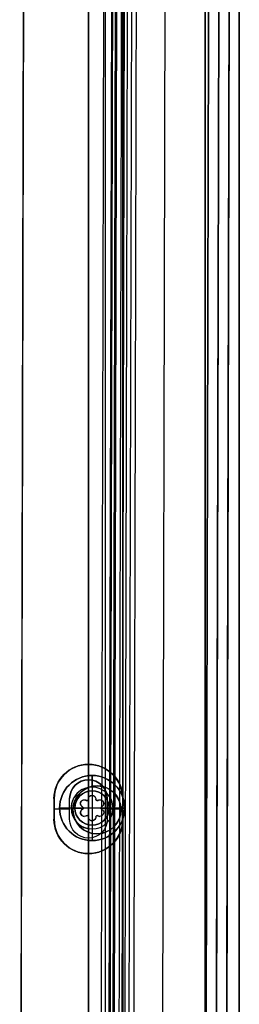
# Model space of a CAD drawing. Header units: millimetres. Extents: x -398 to 387, y -563 to 552.
# Tile 245 of 256: x 355 to 387, y 122 to 265. Entities that reach past the tile are written whole.
import ezdxf

# ---------------------------------------------------------------- set-up
doc = ezdxf.new("R2010")
doc.units = ezdxf.units.MM
doc.layers.add('Livello 01', color=7, linetype='Continuous')

# ---------------------------------------------------------------- blocks, each defined once
blk = doc.blocks.new('VTM05X20BTINO')
at = {"layer": 'Livello 01', "color": 254, "true_color": 0xcad1ee}
for p, q in [((-1.69, -2, -0.66), (-1.69, -0.37, -0.66)), ((-1.69, -2, 0.66), (-1.69, -0.37, 0.66)), ((-1.3, -2), (-1.3, -0.47)), ((-1.14, -2, -1.21), (-1.14, -0.4, -1.21)), ((-0.75, -2, 1.1), (-0.75, -0.46, 1.1)), ((0, -2, -1.85), (0, -0.36, -1.85)), ((0.75, -2, 1.1), (0.75, -0.46, 1.1)), ((1.14, -2, -1.21), (1.14, -0.4, -1.21)), ((1.3, -2, 0), (1.3, -0.47, 0)), ((1.69, -2, 0.66), (1.69, -0.37, 0.66)), ((1.69, -2, -0.66), (1.69, -0.37, -0.66)), ((-4.75, -1.7), (-4.75, -3.52)), ((-1.3, -2), (1.3, -2)), ((0, -2, -1.85), (0, -2, 1.85)), ((4.75, -1.7), (4.75, -3.52)), ((-4.75, -3.52), (-2.5, -3.52)), ((-2.5, -3.52), (-2.5, -23.52)), ((0, -3.52, -4.75), (0, -3.52, -2.5)), ((0, -3.52, 2.5), (0, -3.52, 4.75)), ((2.5, -3.52), (2.5, -23.52)), ((2.5, -3.52), (4.75, -3.52)), ((-2.5, -23.52), (2.5, -23.52)), ((0, -23.52, -2.5), (0, -23.52, 2.5))]:
    blk.add_line(p, q, dxfattribs=at)
blk.add_arc((-3.05, -1.7), 1.7, 90, 180, dxfattribs=at)
at = {"layer": 'Livello 01', "color": 254, "true_color": 0xcad1ee, "extrusion": (0, -1, 0)}
for centre, radius, start, end in [((0, 0), 3.05, 157.5, 202.5), ((0, 0), 3.05, 90, 180), ((0, 0), 3.05, 277.1053, 82.8947), ((0, 0), 3.05, 180, 270), ((0, 0), 3.05, 360, 90), ((0, 0), 3.05, 270, 0), ((0, 0, 1.7), 4.75, 90, 270), ((0, 0, 2.61), 4.75, 90, 270), ((-1.5, 0, 2), 0.2, 302.1536, 57.8464), ((-0.75, 1.3, 2), 0.2, 242.1536, 360), ((-0.75, -1.3, 2), 0.2, 360, 90), ((0, 0, 1.7), 4.75, 270, 90), ((0, 0, 2.61), 4.75, 270, 90), ((0.75, 1.3, 2), 0.2, 180, 297.8464), ((0.75, -1.3, 2), 0.2, 62.1446, 90), ((1.5, 0, 2), 0.2, 121.8195, 238.023), ((0, 0, 3.52), 2.5, 90, 270), ((0, 0, 3.52), 2.5, 270, 90), ((0, 0, 13.52), 2.5, 90, 270), ((0, 0, 13.52), 2.5, 270, 90)]:
    blk.add_arc(centre, radius, start, end, dxfattribs=at)
at = {"layer": 'Livello 01', "color": 254, "true_color": 0xcad1ee, "extrusion": (0, 0, -1)}
for centre, radius, start, end in [((0, 7.89), 8.46, 278.8381, 291.1291), ((-3.05, -1.7), 1.7, 90, 180), ((0, 7.89), 8.46, 248.8709, 261.1738)]:
    blk.add_arc(centre, radius, start, end, dxfattribs=at)
at = {"layer": 'Livello 01', "color": 254, "true_color": 0xcad1ee, "extrusion": (1, 0, 0)}
blk.add_arc((-1.7, 3.05), 1.7, 360, 90, dxfattribs=at)
at = {"layer": 'Livello 01', "color": 254, "true_color": 0xcad1ee, "extrusion": (-1, 0, 0)}
for centre, radius, start, end in [((1.7, -3.05), 1.7, 180, 270), ((-7.89, 0), 8.46, 338.8709, 347.3772), ((-7.89, 0), 8.46, 12.6228, 21.1291)]:
    blk.add_arc(centre, radius, start, end, dxfattribs=at)
at = {"layer": 'Livello 01', "color": 254, "true_color": 0xcad1ee, "extrusion": (0, 1, 0)}
for centre, radius, start, end in [((1.14, 0.66, -1.18), 0.551, 297.0349, 90), ((1.14, -0.66, -1.18), 0.551, 237.0349, 62.9651), ((1.5, 0, -1.23), 0.2, 122.1536, 237.8464), ((1.14, 0.66, -1.2), 0.551, 90, 122.9651), ((0.75, -1.3, -1.23), 0.2, 62.1536, 90), ((0.75, 1.3, -1.23), 0.2, 180, 297.8464), ((0.75, -1.3, -1.23), 0.2, 90, 180), ((0, -1.3, -1.18), 0.55, 180, 0), ((0, 1.3, -1.18), 0.55, 0, 90), ((0, 1.3, -1.18), 0.55, 90, 180), ((-0.75, -1.3, -1.23), 0.2, 0, 90), ((-0.75, 1.3, -1.23), 0.2, 242.1536, 0), ((-0.75, -1.3, -1.23), 0.2, 90, 117.8554), ((-1.14, -0.66, -1.18), 0.55, 117.0044, 302.9513), ((-1.14, 0.66, -1.2), 0.551, 57.0349, 90), ((-1.14, 0.66, -1.18), 0.551, 90, 243.0532), ((-1.5, 0, -1.23), 0.2, 301.977, 58.1805), ((1.14, 0.66, -2), 0.551, 297.0349, 90), ((1.14, -0.66, -2), 0.551, 237.0349, 62.9651), ((1.14, 0.66, -2), 0.551, 90, 122.9651), ((0.75, -1.3, -2), 0.2, 62.1536, 90), ((0, -1.3, -2), 0.55, 180, 0), ((0, 1.3, -2), 0.55, 360, 90), ((0, 1.3, -2), 0.55, 90, 180), ((-0.75, -1.3, -2), 0.2, 0, 90), ((-1.14, 0.66, -2), 0.551, 57.0349, 90), ((-1.14, -0.66, -2), 0.55, 117.0044, 302.9513), ((-1.14, 0.66, -2), 0.551, 90, 243.0532), ((0, 0, -3.52), 4.75, 270, 90), ((0, 0, -3.52), 4.75, 90, 270), ((0, 0, -23.52), 2.5, 270, 90), ((0, 0, -23.52), 2.5, 90, 270)]:
    blk.add_arc(centre, radius, start, end, dxfattribs=at)
at = {"layer": 'Livello 01', "color": 254, "true_color": 0xcad1ee}
for points, knots in [([(-0.84, -0.45, -1.12), (-0.97, -0.43, -1.2), (-1.13, -0.4, -1.23), (-1.41, -0.37, -1.16), (-1.54, -0.36, -1.07), (-1.69, -0.36, -0.81), (-1.71, -0.37, -0.65), (-1.63, -0.4, -0.36), (-1.53, -0.43, -0.24), (-1.39, -0.45, -0.17)], [-1.847698, -1.847698, -1.847698, -1.847698, -1.385773, -1.385773, -0.923849, -0.923849, -0.461924, -0.461924, 0, 0, 0, 0]), ([(-1.39, -0.45, 0.17), (-1.5, -0.43, 0.23), (-1.59, -0.41, 0.32), (-1.69, -0.38, 0.54), (-1.71, -0.37, 0.67), (-1.65, -0.36, 0.91), (-1.58, -0.36, 1.02), (-1.39, -0.37, 1.17), (-1.27, -0.39, 1.21), (-1.14, -0.4, 1.21)], [-1.506163, -1.506163, -1.506163, -1.506163, -1.129622, -1.129622, -0.753081, -0.753081, -0.376541, -0.376541, 0, 0, 0, 0]), ([(-0.84, -0.45, 1.12), (-0.78, -0.46, 1.09), (-0.71, -0.47, 1.09), (-0.59, -0.47, 1.16), (-0.55, -0.46, 1.23), (-0.55, -0.45, 1.3)], [-0.431388, -0.431388, -0.431388, -0.431388, -0.215694, -0.215694, 0, 0, 0, 0]), ([(-0.55, -0.45, -1.3), (-0.55, -0.46, -1.25), (-0.57, -0.46, -1.19), (-0.65, -0.47, -1.12), (-0.7, -0.47, -1.1), (-0.75, -0.46, -1.1)], [-0.3233831, -0.3233831, -0.3233831, -0.3233831, -0.1616915, -0.1616915, 0, 0, 0, 0]), ([(0.55, -0.45, -1.3), (0.55, -0.43, -1.44), (0.49, -0.41, -1.58), (0.29, -0.37, -1.79), (0.14, -0.36, -1.85), (-0.14, -0.36, -1.85), (-0.29, -0.37, -1.79), (-0.49, -0.41, -1.58), (-0.55, -0.43, -1.44), (-0.55, -0.45, -1.3)], [-1.782511, -1.782511, -1.782511, -1.782511, -1.336883, -1.336883, -0.891255, -0.891255, -0.445628, -0.445628, 0, 0, 0, 0]), ([(-0.55, -0.45, 1.3), (-0.55, -0.43, 1.44), (-0.49, -0.41, 1.59), (-0.29, -0.37, 1.79), (-0.14, -0.36, 1.85), (0, -0.36, 1.85)], [-0.8911508, -0.8911508, -0.8911508, -0.8911508, -0.4455754, -0.4455754, 0, 0, 0, 0]), ([(0.55, -0.45, 1.3), (0.55, -0.43, 1.44), (0.49, -0.41, 1.58), (0.29, -0.37, 1.79), (0.14, -0.36, 1.85), (0, -0.36, 1.85)], [0, 0, 0, 0, 0.4456808, 0.4456808, 0.8913615, 0.8913615, 0.8913615, 0.8913615]), ([(0.75, -0.46, -1.1), (0.7, -0.47, -1.1), (0.65, -0.47, -1.12), (0.57, -0.46, -1.19), (0.55, -0.46, -1.25), (0.55, -0.45, -1.3)], [-0.3233937, -0.3233937, -0.3233937, -0.3233937, -0.1616969, -0.1616969, 0, 0, 0, 0]), ([(0.55, -0.45, 1.3), (0.55, -0.46, 1.23), (0.59, -0.47, 1.16), (0.71, -0.47, 1.09), (0.78, -0.46, 1.09), (0.84, -0.45, 1.12)], [-0.431394, -0.431394, -0.431394, -0.431394, -0.215697, -0.215697, 0, 0, 0, 0]), ([(1.39, -0.45, -0.17), (1.53, -0.43, -0.24), (1.63, -0.4, -0.36), (1.71, -0.37, -0.64), (1.69, -0.36, -0.81), (1.54, -0.36, -1.06), (1.41, -0.37, -1.16), (1.13, -0.4, -1.23), (0.97, -0.43, -1.2), (0.84, -0.45, -1.12)], [-1.844921, -1.844921, -1.844921, -1.844921, -1.38369, -1.38369, -0.92246, -0.92246, -0.46123, -0.46123, 0, 0, 0, 0]), ([(1.39, -0.45, 0.17), (1.5, -0.43, 0.22), (1.59, -0.41, 0.32), (1.69, -0.38, 0.54), (1.71, -0.37, 0.67), (1.65, -0.36, 0.91), (1.58, -0.36, 1.02), (1.39, -0.37, 1.17), (1.26, -0.39, 1.21), (1.14, -0.4, 1.21)], [0, 0, 0, 0, 0.376652, 0.376652, 0.753304, 0.753304, 1.129955, 1.129955, 1.506607, 1.506607, 1.506607, 1.506607])]:
    blk.add_open_spline(points, degree=3, knots=knots, dxfattribs=at)
for points, degree in [([(-1.39, -0.45, -0.17), (-1.34, -0.46, -0.13), (-1.3, -0.47, -0.07), (-1.3, -0.47)], 3), ([(-1.3, -0.47), (-1.3, -0.47, 0.07), (-1.34, -0.46, 0.13), (-1.39, -0.45, 0.17)], 3), ([(-1.39, -2, -0.17), (-1.39, -0.45, -0.17)], 1), ([(-1.39, -0.45, 0.17), (-1.39, -2, 0.17)], 1), ([(-1.14, -0.4, 1.21), (-1.14, -2, 1.21)], 1), ([(-0.84, -0.45, 1.12), (-0.93, -0.43, 1.18), (-1.04, -0.42, 1.21), (-1.14, -0.4, 1.21)], 3), ([(-0.84, -2, 1.12), (-0.84, -0.45, 1.12)], 1), ([(-0.84, -0.45, -1.12), (-0.84, -2, -1.12)], 1), ([(-0.75, -0.46, -1.1), (-0.78, -0.46, -1.1), (-0.81, -0.46, -1.11), (-0.84, -0.45, -1.12)], 3), ([(-0.75, -2, -1.1), (-0.75, -0.46, -1.1)], 1), ([(-0.55, -2, -1.3), (-0.55, -0.45, -1.3)], 1), ([(-0.55, -0.45, 1.3), (-0.55, -2, 1.3)], 1), ([(0, -0.36, 1.85), (0, -2, 1.85)], 1), ([(0.55, -0.45, -1.3), (0.55, -2, -1.3)], 1), ([(0.55, -2, 1.3), (0.55, -0.45, 1.3)], 1), ([(0.84, -0.45, -1.12), (0.81, -0.46, -1.11), (0.78, -0.46, -1.1), (0.75, -0.46, -1.1)], 3), ([(0.75, -2, -1.1), (0.75, -0.46, -1.1)], 1), ([(0.84, -0.45, 1.12), (0.93, -0.43, 1.18), (1.04, -0.42, 1.21), (1.14, -0.4, 1.21)], 3), ([(0.84, -0.45, 1.12), (0.84, -2, 1.12)], 1), ([(0.84, -2, -1.12), (0.84, -0.45, -1.12)], 1), ([(1.14, -0.4, 1.21), (1.14, -2, 1.21)], 1), ([(1.3, -0.47), (1.3, -0.47, -0.07), (1.33, -0.46, -0.13), (1.39, -0.45, -0.17)], 3), ([(1.39, -0.45, 0.17), (1.34, -0.46, 0.13), (1.3, -0.47, 0.07), (1.3, -0.47)], 3), ([(1.39, -2, 0.17), (1.39, -0.45, 0.17)], 1), ([(1.39, -0.45, -0.17), (1.39, -2, -0.17)], 1), ([(0, -1.7, 4.75), (0, -3.52, 4.75)], 1), ([(0, -3.52, -4.75), (0, -1.7, -4.75)], 1), ([(0, -3.52, 2.5), (0, -23.52, 2.5)], 1), ([(0, -23.52, -2.5), (0, -3.52, -2.5)], 1)]:
    blk.add_open_spline(points, degree=degree, dxfattribs=at)

msp = doc.modelspace()

# ---------------------------------------------------------------- linework, layer by layer
at = {"layer": 'Livello 01', "color": 254, "true_color": 0xcad1ee}
for p, q in [((387, -547, -169.5), (387, 547, -169.5)), ((387, -547, 180.5), (387, 547, 180.5)), ((365, -542, 179), (365, 542, 179)), ((367.5, -542, 182.5), (367.5, 542, 182.5)), ((370, -542, 179), (370, 542, 179)), ((365, 156.5, -179.48), (365, 156.53, -179.5)), ((365, 154.25, -175.5), (365, 156.5, -175.5)), ((365, 156.5, -175.5), (365, 156.5, -179.48)), ((365, 154.25, -164.5), (365, 154.25, -175.5)), ((359.99, 148.5, -179.49), (359.99, 151.5, -179.49)), ((360, 148.5, -177.49), (360, 151.5, -177.49)), ((362.25, 148.5, -170), (362.25, 151.5, -170)), ((367.75, 148.5, -170), (367.75, 151.5, -170)), ((370, 148.5, -177.49), (370, 151.5, -177.49)), ((370.01, 148.5, -179.49), (370.01, 151.5, -179.49)), ((359.98, 150, -179.5), (360, 150, -179.48)), ((360, 150, -175.5), (362.25, 150, -175.5)), ((360, 150, -179.48), (360, 150, -175.5)), ((362.25, 150, -175.5), (362.25, 150, -164.5)), ((367.75, 150, -175.5), (370, 150, -175.5)), ((367.75, 150, -164.5), (367.75, 150, -175.5)), ((370, 150, -179.48), (370.03, 150, -179.5)), ((370, 150, -175.5), (370, 150, -179.48)), ((365, 143.5, -175.5), (365, 145.75, -175.5)), ((365, 145.75, -164.5), (365, 145.75, -175.5)), ((365, 143.5, -175.5), (365, 143.5, -179.48)), ((365, 143.5, -179.48), (365, 143.47, -179.5))]:
    msp.add_line(p, q, dxfattribs=at)
at = {"layer": 'Livello 01'}
for p, q in [((368.97, 531.86, 171.4), (367.79, 33.86, 171.4)), ((368.39, 33.86, 178.45), (369.57, 531.86, 178.45)), ((369.72, 531.86, 172.7), (368.54, 33.86, 172.7)), ((369.69, 33.86, 177.7), (370.87, 531.86, 177.7)), ((375.63, 33.85, 172.5), (376.81, 531.84, 172.5)), ((375.63, 33.85, 171), (376.81, 531.84, 171)), ((384.64, 531.83, 5.5), (383.46, 31.33, 5.5)), ((386.14, 531.82, 5.5), (384.95, 30.82, 5.5)), ((354.97, 35.89, -160.75), (356.14, 529.89, -160.75)), ((370.75, 35.86, 181.02), (371.92, 529.86, 181.02)), ((368.74, 152.31, -161.5), (369.44, 447.41, -161.5)), ((368.74, 152.31, -160), (369.44, 447.41, -160)), ((366.24, 153.37, -161.5), (366.24, 153.37, -160)), ((366.23, 146.37, -161.5), (366.23, 146.37, -160)), ((368.46, 33.86, -161.5), (368.73, 147.41, -161.5)), ((368.46, 33.86, -160), (368.73, 147.41, -160))]:
    msp.add_line(p, q, dxfattribs=at)
at = {"layer": 'Livello 01', "color": 254, "true_color": 0xcad1ee, "extrusion": (0, 0, -1)}
for centre, radius, start, end in [((-365, 151.5, 179.5), 5.03, 360, 180), ((-365, 151.5, 177.49), 5, 0, 180), ((-365, 151.5, 164.5), 2.75, 360, 180), ((-365, 151.5, 170), 2.75, 0, 180), ((-365, 148.5, 179.5), 5.03, 180, 0), ((-365, 148.5, 177.49), 5, 180, 0), ((-365, 148.5, 175.5), 2.75, 180, 0), ((-365, 148.5, 164.5), 2.75, 180, 0), ((-365, 148.5, 170), 2.75, 180, 0)]:
    msp.add_arc(centre, radius, start, end, dxfattribs=at)
at = {"layer": 'Livello 01', "color": 254, "true_color": 0xcad1ee}
for centre, radius, start, end in [((365, 151.5, -175.5), 5, 360, 180), ((365, 151.5, -179.48), 5, 0, 180), ((365, 151.5, -175.5), 2.75, 360, 180), ((365, 148.5, -179.48), 5, 180, 0), ((365, 148.5, -175.5), 5, 180, 0)]:
    msp.add_arc(centre, radius, start, end, dxfattribs=at)
at = {"layer": 'Livello 01', "extrusion": (0, 0, -1)}
for centre, start, end in [((-366.24, 149.87, 161.5), 0.1356, 180.1356), ((-366.24, 149.87, 160), 0.1356, 180.1356), ((-366.24, 149.87, 160), 180.1356, 0.1356)]:
    msp.add_arc(centre, 3.5, start, end, dxfattribs=at)
at = {"layer": 'Livello 01'}
for centre, start, end in [((366.24, 149.87, -160.75), 359.8644, 179.8644), ((366.24, 149.87, -161.5), 179.8644, 359.8644), ((366.24, 149.87, -160.75), 179.8644, 359.8644)]:
    msp.add_arc(centre, 3.5, start, end, dxfattribs=at)
at = {"layer": 'Livello 01', "color": 254, "true_color": 0xcad1ee}
for points in [[(382, -547, -179.5), (382, 547, -179.5)], [(382, 547, 190.5), (382, -547, 190.5)], [(387, 547, -164.5), (387, -547, -164.5)], [(387, -547, -174.5), (387, 547, -174.5)], [(387, 547, 185.5), (387, -547, 185.5)], [(387, -547, 175.5), (387, 547, 175.5)], [(365, 542, 175.5), (365, -542, 175.5)], [(365, -542, 182.5), (365, 542, 182.5)], [(370, -542, 175.5), (370, 542, 175.5)], [(370, 542, 182.5), (370, -542, 182.5)], [(359.98, 148.5, -179.5), (359.98, 151.5, -179.5)], [(359.98, 151.5, -179.5), (360, 151.5, -179.48)], [(360, 151.5, -175.5), (360, 148.5, -175.5)], [(360, 151.5, -179.48), (360, 151.5, -175.5)], [(360, 151.5, -179.48), (360, 148.5, -179.48)], [(362.25, 148.5, -164.5), (362.25, 151.5, -164.5)], [(362.25, 151.5, -175.5), (362.25, 151.5, -164.5)], [(362.25, 148.5, -175.5), (362.25, 151.5, -175.5)], [(367.75, 151.5, -164.5), (367.75, 148.5, -164.5)], [(367.75, 151.5, -164.5), (367.75, 151.5, -175.5)], [(367.75, 151.5, -175.5), (367.75, 148.5, -175.5)], [(370, 148.5, -175.5), (370, 151.5, -175.5)], [(370, 151.5, -175.5), (370, 151.5, -179.48)], [(370, 151.5, -179.48), (370.03, 151.5, -179.5)], [(370, 151.5, -179.48), (370, 148.5, -179.48)], [(370.03, 151.5, -179.5), (370.03, 148.5, -179.5)], [(360, 148.5, -179.48), (359.98, 148.5, -179.5)], [(360, 148.5, -175.5), (360, 148.5, -179.48)], [(362.25, 148.5, -164.5), (362.25, 148.5, -175.5)], [(367.75, 148.5, -175.5), (367.75, 148.5, -164.5)], [(370, 148.5, -179.48), (370, 148.5, -175.5)], [(370.03, 148.5, -179.5), (370, 148.5, -179.48)]]:
    msp.add_open_spline(points, degree=1, dxfattribs=at)
at = {"layer": 'Livello 01'}
for points in [[(366.69, 33.87, 175.5), (367.87, 531.86, 175.5)], [(367.99, 33.86, 174.75), (369.17, 531.86, 174.75)], [(369.29, 33.86, 172.5), (370.47, 531.86, 172.5)], [(369.29, 33.86, 171), (370.47, 531.86, 171)], [(383.14, 531.83, 172.5), (381.96, 33.83, 172.5)], [(383.14, 531.83, 171), (381.96, 33.83, 171)], [(381.96, 33.83, -161.5), (383.14, 531.83, -161.5)], [(381.96, 33.83, -160), (383.14, 531.83, -160)], [(383.46, 33.83, 169.5), (384.64, 531.83, 169.5)], [(384.64, 531.83, -158.5), (383.46, 33.83, -158.5)], [(386.14, 531.82, -158.5), (384.96, 33.82, -158.5)], [(384.96, 33.82, 169.5), (386.14, 531.82, 169.5)], [(356.14, 529.89, -161.5), (354.97, 35.89, -161.5)], [(356.14, 529.89, -160), (354.97, 35.89, -160)], [(371.27, 529.86, 181.39), (370.1, 35.86, 181.39)], [(372.57, 529.85, 180.64), (371.4, 35.86, 180.64)], [(362.74, 149.88, -160), (362.74, 149.88, -161.5)], [(369.74, 149.86, -161.5), (369.74, 149.86, -160)]]:
    msp.add_open_spline(points, degree=1, dxfattribs=at)

# ---------------------------------------------------------------- block references
at = {"layer": 'Livello 01', "extrusion": (-3.99855e-15, -1, 1.43134e-16), "rotation": 180}
msp.add_blockref('VTM05X20BTINO', (365.53, -179.02, -150.13), dxfattribs=at)

doc.saveas('drawing.dxf')
